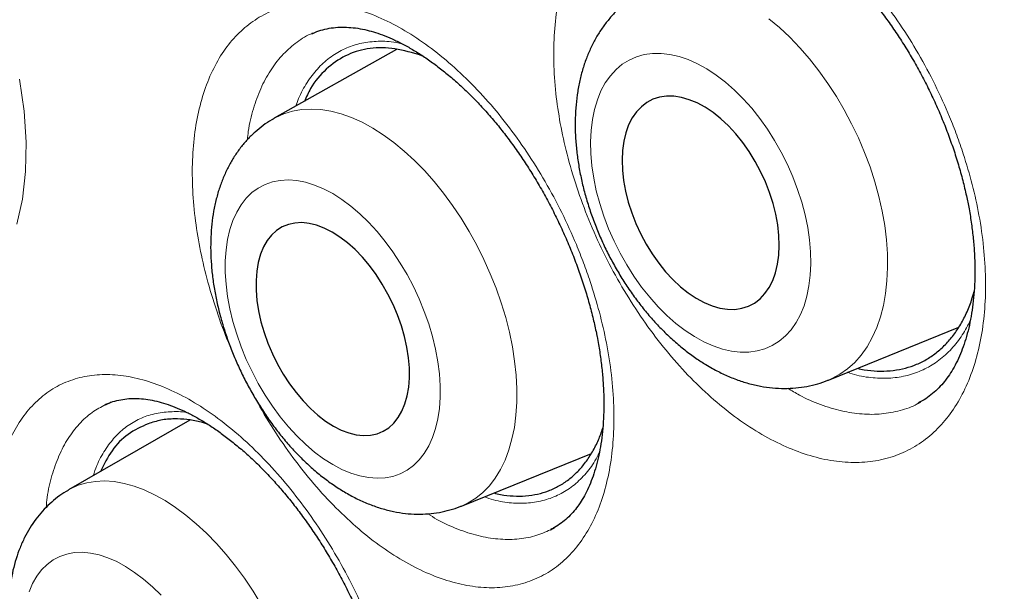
# Model space of a CAD drawing. Header units: millimetres. Extents: x 8 to 869, y 12 to 834.
# Tile 166 of 216: x 667.53 to 672.82, y 429.51 to 432.58. Entities that reach past the tile are written whole.
import ezdxf

# ---------------------------------------------------------------- set-up
doc = ezdxf.new("R2010")
doc.units = ezdxf.units.MM

msp = doc.modelspace()

# ---------------------------------------------------------------- linework, layer by layer
at = {"color": 7, "linetype": 'Continuous', "lineweight": 30}
for p, q in [((669.0991, 432.51), (669.0973, 432.5093)), ((669.1016, 432.5102), (669.0996, 432.5093)), ((669.5522, 432.4234), (668.8951, 432.0534)), ((669.6939, 432.3879), (669.6693, 432.3971)), ((671.874, 430.6456), (672.5744, 430.9306)), ((667.9893, 430.5142), (667.9875, 430.5131)), ((668.0185, 430.5257), (668.0123, 430.5232)), ((672.3536, 430.5201), (672.369, 430.5282)), ((672.354, 430.5189), (672.3565, 430.5205)), ((668.4403, 430.4303), (667.7894, 430.0542)), ((669.9004, 429.9674), (670.5993, 430.2509)), ((670.3795, 429.8403), (670.4008, 429.8518)), ((670.3802, 429.8397), (670.3822, 429.8405))]:
    msp.add_line(p, q, dxfattribs=at)
at = {"color": 252, "linetype": 'Continuous', "lineweight": 0}
msp.add_line((667.9946, 430.5173), (667.9893, 430.5142), dxfattribs=at)
at = {"color": 252, "linetype": 'Continuous', "lineweight": 0, "flags": 128}
for points in [[(671.5537, 432.5889), (671.6104, 432.5412), (671.6659, 432.4891), (671.7199, 432.4327), (671.7722, 432.3725), (671.8225, 432.3086), (671.8705, 432.2415), (671.9159, 432.1715), (671.9585, 432.099), (671.9981, 432.0243), (672.0345, 431.9479), (672.0675, 431.8702), (672.0968, 431.7915), (672.1224, 431.7124), (672.1442, 431.6332), (672.1619, 431.5543), (672.1755, 431.4762), (672.1849, 431.3993), (672.1901, 431.324), (672.191, 431.2507), (672.1877, 431.1798), (672.1801, 431.1117), (672.1684, 431.0467), (672.1525, 430.9851), (672.1325, 430.9274), (672.1086, 430.8738), (672.0809, 430.8246), (672.0495, 430.7801), (672.0146, 430.7405), (671.9764, 430.7059), (671.9351, 430.6767), (671.8909, 430.6529), (671.8738, 430.6455)], [(671.1531, 430.8793), (671.2033, 430.8514), (671.2535, 430.829), (671.3031, 430.8121), (671.3519, 430.8009), (671.3995, 430.7954), (671.4456, 430.7957), (671.4898, 430.8018), (671.5318, 430.8136), (671.5714, 430.8311), (671.6082, 430.8542), (671.6419, 430.8826), (671.6724, 430.9161), (671.6993, 430.9546), (671.7226, 430.9977), (671.742, 431.0452), (671.7574, 431.0966), (671.7687, 431.1517), (671.7758, 431.21), (671.7787, 431.2711), (671.7772, 431.3345), (671.7716, 431.3999), (671.7617, 431.4667), (671.7477, 431.5344), (671.7296, 431.6027), (671.7077, 431.6709), (671.6819, 431.7385), (671.6526, 431.8052), (671.62, 431.8704), (671.5842, 431.9336), (671.5456, 431.9944), (671.5044, 432.0524), (671.4609, 432.1071), (671.4154, 432.1581), (671.3683, 432.2051), (671.3198, 432.2478), (671.2704, 432.2858), (671.2204, 432.3188), (671.1702, 432.3466), (671.1201, 432.3691), (671.0704, 432.386), (671.0216, 432.3972), (670.974, 432.4027), (670.9279, 432.4024), (670.8837, 432.3963), (670.8417, 432.3844), (670.8021, 432.3669), (670.7654, 432.3439), (670.7316, 432.3155), (670.7012, 432.2819), (670.6742, 432.2435), (670.6509, 432.2003), (670.6315, 432.1529), (670.6161, 432.1014), (670.6048, 432.0464), (670.5977, 431.9881), (670.5949, 431.927), (670.5963, 431.8635), (670.6019, 431.7982), (670.6118, 431.7314), (670.6258, 431.6636), (670.6439, 431.5954), (670.6659, 431.5272), (670.6916, 431.4595), (670.7209, 431.3929), (670.7535, 431.3277), (670.7893, 431.2645), (670.8279, 431.2036), (670.8691, 431.1457), (670.9127, 431.091), (670.9581, 431.0399), (671.0053, 430.9929), (671.0537, 430.9503), (671.1031, 430.9123), (671.1531, 430.8793)], [(667.5119, 431.4831), (667.5419, 431.6191), (667.5583, 431.767), (667.5611, 431.9255), (667.5502, 432.0916), (667.5256, 432.2636)], [(668.8887, 432.0497), (668.9025, 432.0575), (668.9465, 432.0775), (668.993, 432.0918), (669.0418, 432.1004), (669.0926, 432.1033), (669.1451, 432.1004), (669.1991, 432.0917), (669.2543, 432.0774), (669.3103, 432.0573), (669.367, 432.0318), (669.4239, 432.0009), (669.4808, 431.9647), (669.5373, 431.9235), (669.5933, 431.8775), (669.6483, 431.8269), (669.7021, 431.772), (669.7543, 431.7131), (669.8048, 431.6505), (669.8533, 431.5846), (669.8994, 431.5156), (669.943, 431.444), (669.9837, 431.3702), (670.0215, 431.2944), (670.056, 431.2173), (670.0872, 431.139), (670.1148, 431.0602), (670.1386, 430.9811), (670.1587, 430.9023), (670.1748, 430.824), (670.1868, 430.7469), (670.1948, 430.6712), (670.1987, 430.5973), (670.1983, 430.5257), (670.1939, 430.4568), (670.1852, 430.3909), (670.1725, 430.3283), (670.1558, 430.2694), (670.1352, 430.2145), (670.1107, 430.164), (670.0826, 430.118), (670.0509, 430.0768), (670.0158, 430.0407), (669.9776, 430.0098), (669.9364, 429.9843), (669.9004, 429.9674)], [(669.7866, 430.5524), (669.7866, 430.6143), (669.7824, 430.6783), (669.7741, 430.7441), (669.7617, 430.8111), (669.7454, 430.879), (669.7252, 430.9471), (669.7012, 431.015), (669.6737, 431.0822), (669.6429, 431.1483), (669.609, 431.2127), (669.5721, 431.275), (669.5327, 431.3347), (669.4909, 431.3915), (669.4471, 431.4448), (669.4015, 431.4944), (669.3546, 431.5398), (669.3067, 431.5808), (669.258, 431.6169), (669.209, 431.6481), (669.16, 431.674), (669.1113, 431.6945), (669.0634, 431.7094), (669.0164, 431.7186), (668.9709, 431.722), (668.9271, 431.7197), (668.8854, 431.7116), (668.8459, 431.6978), (668.8091, 431.6783), (668.7752, 431.6535), (668.7444, 431.6233), (668.7169, 431.588), (668.693, 431.548), (668.6728, 431.5034), (668.6564, 431.4546), (668.6441, 431.4019), (668.6358, 431.3458), (668.6317, 431.2866), (668.6317, 431.2248), (668.6359, 431.1607), (668.6442, 431.0949), (668.6565, 431.0279), (668.6729, 430.9601), (668.6931, 430.8919), (668.7171, 430.824), (668.7445, 430.7568), (668.7754, 430.6907), (668.8093, 430.6263), (668.8462, 430.564), (668.8856, 430.5043), (668.9274, 430.4475), (668.9712, 430.3942), (669.0167, 430.3446), (669.0637, 430.2992), (669.1116, 430.2583), (669.1603, 430.2221), (669.2093, 430.1909), (669.2583, 430.165), (669.307, 430.1445), (669.3549, 430.1296), (669.4018, 430.1204), (669.4474, 430.117), (669.4912, 430.1193), (669.5329, 430.1274), (669.5724, 430.1413), (669.6092, 430.1607), (669.6431, 430.1856), (669.6739, 430.2157), (669.7014, 430.251), (669.7253, 430.291), (669.7455, 430.3356), (669.7618, 430.3844), (669.7742, 430.4371), (669.7825, 430.4932), (669.7866, 430.5524)], [(667.7829, 430.0504), (667.7994, 430.0598), (667.8418, 430.079), (667.8867, 430.0925), (667.9341, 430.1004), (667.9834, 430.1026), (668.0346, 430.099), (668.0874, 430.0897), (668.1414, 430.0747), (668.1964, 430.0542), (668.2521, 430.0281), (668.3081, 429.9968), (668.3643, 429.9602), (668.4202, 429.9187), (668.4756, 429.8724), (668.5302, 429.8216), (668.5838, 429.7665), (668.6359, 429.7076), (668.6864, 429.6449), (668.7349, 429.579), (668.7812, 429.5102), (668.8251, 429.4387)], [(668.2869, 429.4877), (668.2403, 429.5332), (668.1928, 429.5744), (668.1446, 429.6109), (668.0962, 429.6423), (668.048, 429.6686), (668.0002, 429.6896), (667.9532, 429.7049), (667.9073, 429.7147), (667.8629, 429.7187), (667.8203, 429.717), (667.7798, 429.7095), (667.7417, 429.6964), (667.7063, 429.6777), (667.6738, 429.6535), (667.6444, 429.6241), (667.6184, 429.5895), (667.596, 429.5502), (667.5772, 429.5064)]]:
    msp.add_lwpolyline(points, dxfattribs=at)
at = {"color": 7, "linetype": 'Continuous', "lineweight": 30, "flags": 128}
for points in [[(671.1627, 431.0854), (671.2055, 431.0622), (671.2481, 431.0444), (671.2901, 431.0323), (671.331, 431.0261), (671.3704, 431.0257), (671.408, 431.0312), (671.4432, 431.0426), (671.4759, 431.0596), (671.5055, 431.0822), (671.5319, 431.1101), (671.5548, 431.143), (671.5739, 431.1806), (671.589, 431.2224), (671.6, 431.2682), (671.6067, 431.3173), (671.6092, 431.3693), (671.6072, 431.4237), (671.601, 431.4799), (671.5906, 431.5373), (671.576, 431.5953), (671.5574, 431.6534), (671.5349, 431.7109), (671.509, 431.7673), (671.4797, 431.8219), (671.4474, 431.8743), (671.4124, 431.9238), (671.3751, 431.97), (671.3359, 432.0124), (671.2952, 432.0506), (671.2533, 432.0841), (671.2108, 432.1126), (671.168, 432.1359), (671.1254, 432.1536), (671.0834, 432.1657), (671.0425, 432.172), (671.0031, 432.1723), (670.9656, 432.1668), (670.9303, 432.1555), (670.8977, 432.1385), (670.868, 432.1159), (670.8416, 432.088), (670.8187, 432.0551), (670.7996, 432.0175), (670.7845, 431.9756), (670.7735, 431.9299), (670.7668, 431.8808), (670.7644, 431.8287), (670.7663, 431.7743), (670.7725, 431.7182), (670.783, 431.6608), (670.7976, 431.6027), (670.8162, 431.5446), (670.8386, 431.4871), (670.8646, 431.4308), (670.8938, 431.3761), (670.9261, 431.3238), (670.9611, 431.2742), (670.9984, 431.228), (671.0376, 431.1856), (671.0783, 431.1475), (671.1202, 431.114), (671.1627, 431.0854)], [(669.6212, 430.6576), (669.6209, 430.7104), (669.6163, 430.7654), (669.6075, 430.822), (669.5947, 430.8796), (669.5779, 430.9376), (669.5573, 430.9954), (669.5331, 431.0525), (669.5056, 431.1081), (669.4751, 431.1619), (669.4419, 431.2131), (669.4062, 431.2613), (669.3686, 431.3061), (669.3293, 431.3468), (669.2887, 431.3832), (669.2474, 431.4148), (669.2056, 431.4414), (669.1639, 431.4625), (669.1227, 431.4782), (669.0823, 431.488), (669.0433, 431.4921), (669.0059, 431.4902), (668.9707, 431.4825), (668.9379, 431.4691), (668.9078, 431.45), (668.8809, 431.4254), (668.8573, 431.3957), (668.8373, 431.3611), (668.8212, 431.3219), (668.809, 431.2786), (668.801, 431.2316), (668.7971, 431.1815), (668.7974, 431.1286), (668.802, 431.0736), (668.8108, 431.017), (668.8236, 430.9594), (668.8404, 430.9014), (668.861, 430.8436), (668.8852, 430.7866), (668.9126, 430.7309), (668.9432, 430.6772), (668.9764, 430.6259), (669.0121, 430.5777), (669.0497, 430.5329), (669.089, 430.4922), (669.1295, 430.4558), (669.1709, 430.4242), (669.2126, 430.3977), (669.2543, 430.3765), (669.2956, 430.3609), (669.3359, 430.351), (669.375, 430.3469), (669.4123, 430.3488), (669.4476, 430.3565), (669.4804, 430.3699), (669.5105, 430.389), (669.5374, 430.4136), (669.561, 430.4433), (669.581, 430.478), (669.5971, 430.5171), (669.6093, 430.5604), (669.6173, 430.6074), (669.6212, 430.6576)]]:
    msp.add_lwpolyline(points, dxfattribs=at)
at = {"color": 7, "linetype": 'Continuous', "lineweight": 30}
for points, knots in [([(668.2885, 441.1808), (668.2641, 441.1779), (668.1751, 441.1671), (668.0235, 441.1433), (667.8336, 441.1093), (667.6456, 441.0699), (667.4595, 441.0255), (667.2757, 440.9761), (667.0947, 440.9218), (666.9167, 440.8628), (666.7416, 440.7989), (666.5693, 440.7302), (666.3998, 440.6568), (666.233, 440.5785), (666.0691, 440.4955), (665.9078, 440.4077), (665.7492, 440.315), (665.5934, 440.2175), (665.4402, 440.1153), (665.2897, 440.0081), (665.142, 439.8963), (664.9973, 439.7798), (664.8557, 439.6587), (664.7168, 439.5328), (664.5808, 439.4021), (664.4477, 439.2667), (664.3177, 439.1267), (664.1908, 438.9822), (664.0672, 438.8333), (663.947, 438.6802), (663.8302, 438.5228), (663.7171, 438.3615), (663.6075, 438.1962), (663.5018, 438.0271), (663.3997, 437.8542), (663.3012, 437.6774), (663.2061, 437.4964), (663.1147, 437.3114), (663.027, 437.1227), (662.9431, 436.9306), (662.8631, 436.7352), (662.7867, 436.536), (662.714, 436.3328), (662.6447, 436.1254), (662.5793, 435.9144), (662.5175, 435.6997), (662.4596, 435.4814), (662.4055, 435.2601), (662.3554, 435.0358), (662.3093, 434.8084), (662.2669, 434.5772), (662.2283, 434.3423), (662.1935, 434.1042), (662.1627, 433.8629), (662.1358, 433.6189), (662.1129, 433.3723), (662.094, 433.1236), (662.079, 432.873), (662.0681, 432.6207), (662.0612, 432.3671), (662.0583, 432.1124), (662.0594, 431.8551), (662.0643, 431.595), (662.0733, 431.3316), (662.0861, 431.0663), (662.1029, 430.7992), (662.1237, 430.5302), (662.1484, 430.2593), (662.177, 429.9867), (662.2096, 429.7123), (662.2461, 429.436), (662.2866, 429.158), (662.331, 428.8781), (662.3794, 428.5965), (662.4316, 428.3135), (662.4876, 428.0299), (662.5472, 427.746), (662.6105, 427.4621), (662.6773, 427.178), (662.7478, 426.8936), (662.822, 426.6088), (662.8997, 426.3237), (662.9812, 426.0382), (663.0663, 425.7522), (663.155, 425.4658), (663.2474, 425.1789), (663.3436, 424.8914), (663.4434, 424.6033), (663.5468, 424.3151), (663.6539, 424.0266), (663.7644, 423.7382), (663.8785, 423.4496), (663.9961, 423.1612), (664.117, 422.8735), (664.2409, 422.5869), (664.368, 422.3013), (664.4982, 422.0165), (664.6317, 421.7325), (664.7682, 421.4495), (664.9078, 421.1677), (665.0504, 420.8868), (665.1961, 420.6071), (665.3447, 420.3288), (665.496, 420.0522), (665.6501, 419.7773), (665.8069, 419.5041), (665.9664, 419.2325), (666.1288, 418.9625), (666.2939, 418.6941), (666.4619, 418.4274), (666.6326, 418.1622), (666.8064, 417.8984), (666.9828, 417.6363), (667.1615, 417.3765), (667.3421, 417.1197), (667.5253, 416.8649), (667.711, 416.612), (667.8993, 416.3611), (668.0892, 416.1135), (668.2808, 415.8692), (668.474, 415.628), (668.6689, 415.39), (668.8656, 415.1551), (669.064, 414.9233), (669.2641, 414.6945), (669.4661, 414.4687), (669.6698, 414.2459), (669.8755, 414.0261), (670.0822, 413.81), (670.29, 413.5977), (670.4988, 413.3893), (670.7093, 413.184), (670.9213, 412.982), (671.1343, 412.7838), (671.3479, 412.5898), (671.5621, 412.4), (671.7772, 412.214), (671.9934, 412.0317), (672.2106, 411.8533), (672.4283, 411.6791), (672.6467, 411.5089), (672.8658, 411.3428), (673.0856, 411.1809), (673.3056, 411.0232), (673.5258, 410.8701), (673.746, 410.7216), (673.9662, 410.5777), (674.1864, 410.4383), (674.4065, 410.3039), (674.5662, 410.2085), (674.6525, 410.1594), (674.6656, 410.152)], [0, 0, 0, 0, 0.0025471, 0.009279, 0.0160212, 0.0227768, 0.0295476, 0.0363147, 0.0430447, 0.0497523, 0.0564408, 0.0631136, 0.0697741, 0.0764258, 0.0830722, 0.089717, 0.0963631, 0.1030136, 0.1096718, 0.1163416, 0.123028, 0.1296969, 0.1363751, 0.1430741, 0.1497908, 0.1565222, 0.1632653, 0.1700169, 0.1767738, 0.1835327, 0.1902898, 0.1970414, 0.2037846, 0.2105161, 0.2172331, 0.2239598, 0.230701, 0.2374483, 0.2441941, 0.2509304, 0.2576506, 0.264351, 0.2711195, 0.2778892, 0.2846665, 0.2914541, 0.2982549, 0.3050724, 0.3118346, 0.3186258, 0.3254426, 0.3322792, 0.3391299, 0.3459886, 0.3528496, 0.3597053, 0.3665496, 0.3733769, 0.3801816, 0.3869584, 0.393702, 0.4004083, 0.4072159, 0.4140203, 0.4208218, 0.4276221, 0.4344234, 0.4412268, 0.4480342, 0.4548476, 0.4616689, 0.4685, 0.475343, 0.4821996, 0.4890704, 0.49593, 0.5027591, 0.5095714, 0.51637, 0.5231581, 0.5299387, 0.5367149, 0.54349, 0.5502666, 0.5570471, 0.5638347, 0.5706325, 0.5774435, 0.5842755, 0.5910881, 0.597922, 0.6047692, 0.6116217, 0.6184693, 0.6253028, 0.632116, 0.6389479, 0.6457726, 0.6525934, 0.6594134, 0.6662353, 0.6730618, 0.6798854, 0.686697, 0.6935023, 0.7003044, 0.7071065, 0.713911, 0.7207245, 0.727532, 0.7343573, 0.7412048, 0.7480623, 0.7549153, 0.7617489, 0.768552, 0.7754391, 0.7823038, 0.7891492, 0.7959785, 0.8027948, 0.8096012, 0.8164009, 0.823197, 0.8299927, 0.8367905, 0.8435931, 0.8504035, 0.8572276, 0.8639919, 0.8707553, 0.8775421, 0.8843386, 0.8911288, 0.8978967, 0.9046331, 0.9113784, 0.9181398, 0.924892, 0.9316381, 0.9383812, 0.9451245, 0.9518705, 0.9586137, 0.9653397, 0.9720521, 0.9787543, 0.9854498, 0.9921419, 0.9988116, 1, 1, 1, 1]), ([(669.2909, 439.8342), (669.1789, 439.832), (668.9405, 439.8274), (668.5846, 439.7955), (668.222, 439.7441), (667.8749, 439.6735), (667.5428, 439.5857), (667.2258, 439.482), (666.9175, 439.3607), (666.6183, 439.222), (666.3228, 439.063), (666.032, 438.8825), (665.747, 438.6796), (665.4738, 438.458), (665.2129, 438.2181), (664.9645, 437.9601), (664.7336, 437.6897), (664.5194, 437.4084), (664.3215, 437.1176), (664.1359, 436.812), (663.9627, 436.4921), (663.7989, 436.1515), (663.6457, 435.7896), (663.5041, 435.4059), (663.3775, 435.0079), (663.2658, 434.5963), (663.1694, 434.1714), (663.0898, 433.7423), (663.0261, 433.3103), (662.9775, 432.8766), (662.9428, 432.4333), (662.9219, 431.9809), (662.9148, 431.5106), (662.9225, 431.0224), (662.946, 430.5163), (662.9851, 430.0025), (663.0397, 429.4818), (663.1098, 428.9547), (663.1937, 428.4322), (663.2903, 427.9152), (663.3984, 427.4048), (663.5198, 426.8913), (663.6545, 426.3752), (663.8051, 425.8468), (663.9726, 425.3066), (664.1575, 424.7552), (664.3564, 424.2038), (664.569, 423.6532), (664.795, 423.1042), (665.0296, 422.5678), (665.2717, 422.0447), (665.52, 421.5352), (665.7792, 421.0296), (666.0488, 420.5284), (666.3343, 420.0224), (666.636, 419.5124), (666.9542, 418.9996), (667.2826, 418.4946), (667.6208, 417.998), (667.9684, 417.5106), (668.318, 417.042), (668.6687, 416.5923), (669.0194, 416.1613), (669.3769, 415.7406), (669.7405, 415.3307), (670.1173, 414.924), (670.5073, 414.5219), (670.9103, 414.1258), (671.3183, 413.744), (671.7306, 413.3771), (672.1468, 413.0255), (672.5582, 412.696), (672.9641, 412.3882), (673.3639, 412.1013), (673.7651, 411.8295), (674.1674, 411.5732), (674.5782, 411.3279), (674.9971, 411.0949), (675.4237, 410.8758), (675.849, 410.6753), (676.2727, 410.4939), (676.6941, 410.3316), (677.1046, 410.1915), (677.504, 410.0724), (677.892, 409.9733), (678.276, 409.8918), (678.6556, 409.8282), (679.0378, 409.7815), (679.422, 409.7531), (679.807, 409.7443), (680.1851, 409.7557), (680.5556, 409.7874), (680.918, 409.8392), (681.2652, 409.9097), (681.5972, 409.9975), (681.9143, 410.1012), (682.2226, 410.2225), (682.5218, 410.3612), (682.8173, 410.5202), (683.1081, 410.7007), (683.3931, 410.9036), (683.6663, 411.1252), (683.9272, 411.3652), (684.1756, 411.623), (684.4063, 411.8937), (684.6141, 412.1645), (684.7377, 412.3503), (684.7961, 412.4382)], [0, 0, 0, 0, 0.00867, 0.018464, 0.028259, 0.038053, 0.047287, 0.056521, 0.065756, 0.07499, 0.084225, 0.094019, 0.103813, 0.113607, 0.123401, 0.133195, 0.142989, 0.152224, 0.161458, 0.170693, 0.179927, 0.189161, 0.198955, 0.20875, 0.218544, 0.228338, 0.238132, 0.247926, 0.25716, 0.266395, 0.275629, 0.284864, 0.294098, 0.303892, 0.313686, 0.32348, 0.333274, 0.343068, 0.352862, 0.362097, 0.371331, 0.380566, 0.3898, 0.399035, 0.408829, 0.418623, 0.428417, 0.438211, 0.448005, 0.457799, 0.467033, 0.476268, 0.485502, 0.494737, 0.503971, 0.513765, 0.523559, 0.533353, 0.543147, 0.552942, 0.562736, 0.57197, 0.581204, 0.590439, 0.599673, 0.608908, 0.618702, 0.628496, 0.63829, 0.648084, 0.657878, 0.667672, 0.676907, 0.686141, 0.695376, 0.70461, 0.713844, 0.723639, 0.733433, 0.743227, 0.753021, 0.762815, 0.772609, 0.781843, 0.791078, 0.800312, 0.809547, 0.818781, 0.828575, 0.838369, 0.848163, 0.857957, 0.867751, 0.877545, 0.88678, 0.896014, 0.905249, 0.914483, 0.923718, 0.933512, 0.943306, 0.9531, 0.962894, 0.972688, 0.982482, 0.991716, 1, 1, 1, 1]), ([(668.9818, 439.825), (668.996, 439.8259), (669.0715, 439.8306), (669.2102, 439.8343), (669.3979, 439.8358), (669.5876, 439.8319), (669.7789, 439.8231), (669.9718, 439.8093), (670.1663, 439.7906), (670.3622, 439.7668), (670.5596, 439.7381), (670.7583, 439.7045), (670.9583, 439.6659), (671.1596, 439.6224), (671.362, 439.574), (671.5655, 439.5206), (671.7701, 439.4624), (671.9757, 439.3993), (672.1822, 439.3314), (672.3895, 439.2586), (672.5976, 439.181), (672.8064, 439.0987), (673.0158, 439.0115), (673.2258, 438.9197), (673.4363, 438.8231), (673.6472, 438.7219), (673.8585, 438.616), (674.0701, 438.5056), (674.2818, 438.3905), (674.4938, 438.2709), (674.7058, 438.1468), (674.9178, 438.0183), (675.1297, 437.8853), (675.3415, 437.7479), (675.553, 437.6063), (675.7643, 437.4603), (675.9752, 437.3101), (676.1857, 437.1557), (676.3957, 436.9972), (676.6051, 436.8345), (676.8138, 436.6679), (677.0219, 436.4972), (677.2291, 436.3227), (677.4355, 436.1443), (677.6409, 435.962), (677.8454, 435.7761), (678.0488, 435.5864), (678.251, 435.3931), (678.4521, 435.1963), (678.6518, 434.996), (678.8502, 434.7923), (679.0472, 434.5852), (679.2428, 434.3748), (679.4367, 434.1612), (679.6291, 433.9444), (679.8198, 433.7246), (680.0087, 433.5018), (680.1958, 433.2761), (680.3811, 433.0475), (680.5644, 432.8161), (680.7457, 432.5821), (680.925, 432.3454), (681.1021, 432.1062), (681.2771, 431.8646), (681.4498, 431.6206), (681.6203, 431.3743), (681.7883, 431.1258), (681.954, 430.8751), (682.1172, 430.6224), (682.2779, 430.3678), (682.436, 430.1113), (682.5914, 429.853), (682.7442, 429.593), (682.8943, 429.3315), (683.0415, 429.0683), (683.186, 428.8038), (683.3275, 428.5379), (683.4661, 428.2708), (683.6017, 428.0025), (683.7344, 427.7332), (683.8639, 427.4628), (683.9903, 427.1916), (684.1136, 426.9196), (684.2337, 426.6469), (684.3505, 426.3735), (684.4641, 426.0997), (684.5743, 425.8254), (684.6813, 425.5508), (684.7848, 425.2759), (684.8849, 425.0009), (684.9815, 424.7258), (685.0747, 424.4508), (685.1643, 424.1759), (685.2504, 423.9013), (685.333, 423.6269), (685.4119, 423.353), (685.4872, 423.0795), (685.5589, 422.8067), (685.6269, 422.5345), (685.6911, 422.2631), (685.7517, 421.9926), (685.8085, 421.7231), (685.8616, 421.4546), (685.9109, 421.1873), (685.9565, 420.9212), (685.9982, 420.6564), (686.0361, 420.393), (686.0702, 420.1312), (686.1005, 419.8709), (686.1269, 419.6123), (686.1495, 419.3555), (686.1682, 419.1005), (686.1831, 418.8475), (686.1941, 418.5965), (686.2012, 418.3476), (686.2045, 418.1009), (686.2039, 417.8565), (686.1995, 417.6145), (686.1912, 417.3749), (686.179, 417.1378), (686.163, 416.9033), (686.1432, 416.6715), (686.1195, 416.4424), (686.0921, 416.2162), (686.0608, 415.9928), (686.0257, 415.7725), (685.9869, 415.5552), (685.9443, 415.341), (685.8979, 415.13), (685.8478, 414.9222), (685.794, 414.7178), (685.7365, 414.5168), (685.6754, 414.3192), (685.6106, 414.1251), (685.5421, 413.9346), (685.4701, 413.7478), (685.3944, 413.5646), (685.3153, 413.3852), (685.2325, 413.2096), (685.1463, 413.0378), (685.0566, 412.87), (684.9633, 412.7062), (684.8759, 412.5606), (684.818, 412.4715), (684.7937, 412.434)], [0, 0, 0, 0, 0.001647, 0.008779, 0.015906, 0.02303, 0.030149, 0.037264, 0.044376, 0.051485, 0.058591, 0.065694, 0.072794, 0.079892, 0.086988, 0.094082, 0.101175, 0.108266, 0.115356, 0.122445, 0.129533, 0.136621, 0.143708, 0.150794, 0.157881, 0.164967, 0.172052, 0.179138, 0.186224, 0.19331, 0.200396, 0.207483, 0.214569, 0.221656, 0.228743, 0.235831, 0.242918, 0.250007, 0.257095, 0.264184, 0.271273, 0.278363, 0.285453, 0.292544, 0.299635, 0.306727, 0.313818, 0.320911, 0.328003, 0.335096, 0.34219, 0.349283, 0.356377, 0.363472, 0.370566, 0.377661, 0.384756, 0.391852, 0.398948, 0.406044, 0.41314, 0.420236, 0.427333, 0.43443, 0.441527, 0.448624, 0.455721, 0.462818, 0.469916, 0.477013, 0.484111, 0.491209, 0.498306, 0.505404, 0.512502, 0.519599, 0.526697, 0.533794, 0.540892, 0.547989, 0.555086, 0.562184, 0.56928, 0.576377, 0.583474, 0.59057, 0.597667, 0.604763, 0.611859, 0.618954, 0.626049, 0.633144, 0.640239, 0.647333, 0.654427, 0.661521, 0.668614, 0.675707, 0.6828, 0.689892, 0.696984, 0.704075, 0.711166, 0.718257, 0.725347, 0.732437, 0.739526, 0.746615, 0.753703, 0.760791, 0.767878, 0.774965, 0.782052, 0.789138, 0.796224, 0.80331, 0.810395, 0.81748, 0.824565, 0.83165, 0.838735, 0.84582, 0.852904, 0.859989, 0.867074, 0.87416, 0.881246, 0.888332, 0.895419, 0.902507, 0.909597, 0.916687, 0.923779, 0.930873, 0.937968, 0.945066, 0.952166, 0.959269, 0.966375, 0.973484, 0.980596, 0.987712, 0.994832, 1, 1, 1, 1]), ([(668.7987, 439.5826), (668.7794, 439.5804), (668.6989, 439.5713), (668.5592, 439.5501), (668.3797, 439.519), (668.2025, 439.4824), (668.0275, 439.441), (667.8548, 439.3945), (667.6845, 439.3431), (667.5166, 439.2867), (667.3512, 439.2253), (667.1883, 439.1591), (667.028, 439.088), (666.8703, 439.012), (666.7153, 438.9313), (666.5631, 438.8457), (666.4136, 438.7553), (666.267, 438.6602), (666.1232, 438.5604), (665.9823, 438.4559), (665.8444, 438.3468), (665.7095, 438.2331), (665.5777, 438.1148), (665.449, 437.9919), (665.3234, 437.8645), (665.201, 437.7327), (665.0818, 437.5965), (664.9659, 437.4559), (664.8533, 437.3109), (664.7441, 437.1617), (664.6382, 437.0082), (664.5358, 436.8505), (664.4369, 436.6887), (664.3414, 436.5228), (664.2495, 436.3529), (664.1612, 436.1791), (664.0765, 436.0013), (663.9955, 435.8197), (663.9181, 435.6343), (663.8445, 435.4452), (663.7745, 435.2525), (663.7084, 435.0562), (663.646, 434.8564), (663.5874, 434.6531), (663.5326, 434.4466), (663.4817, 434.2367), (663.4347, 434.0236), (663.3915, 433.8074), (663.3522, 433.5881), (663.3168, 433.3659), (663.2854, 433.1408), (663.2578, 432.9128), (663.2342, 432.6821), (663.2145, 432.4488), (663.1988, 432.2128), (663.187, 431.9744), (663.1791, 431.7336), (663.1752, 431.4904), (663.1753, 431.245), (663.1792, 430.9974), (663.1872, 430.7478), (663.199, 430.4962), (663.2148, 430.2426), (663.2345, 429.9873), (663.2582, 429.7302), (663.2857, 429.4714), (663.3171, 429.2111), (663.3524, 428.9494), (663.3916, 428.6863), (663.4346, 428.4218), (663.4815, 428.1562), (663.5322, 427.8895), (663.5866, 427.6217), (663.6449, 427.353), (663.7069, 427.0835), (663.7726, 426.8132), (663.8421, 426.5423), (663.9153, 426.2708), (663.9921, 425.9988), (664.0725, 425.7265), (664.1566, 425.4539), (664.2442, 425.181), (664.3354, 424.9081), (664.4301, 424.6351), (664.5283, 424.3623), (664.6299, 424.0896), (664.735, 423.8171), (664.8434, 423.5451), (664.9552, 423.2734), (665.0702, 423.0023), (665.1886, 422.7319), (665.3101, 422.4621), (665.4349, 422.1932), (665.5627, 421.9252), (665.6937, 421.6582), (665.8277, 421.3922), (665.9647, 421.1275), (666.1047, 420.864), (666.2476, 420.6018), (666.3934, 420.3411), (666.5419, 420.082), (666.6933, 419.8244), (666.8473, 419.5686), (667.004, 419.3146), (667.1633, 419.0624), (667.3252, 418.8122), (667.4895, 418.5641), (667.6563, 418.3181), (667.8255, 418.0743), (667.997, 417.8328), (668.1708, 417.5937), (668.3468, 417.357), (668.5249, 417.1229), (668.7052, 416.8915), (668.8874, 416.6627), (669.0717, 416.4367), (669.2578, 416.2136), (669.4458, 415.9934), (669.6356, 415.7762), (669.8271, 415.5621), (670.0202, 415.3512), (670.215, 415.1435), (670.4112, 414.9391), (670.609, 414.738), (670.8081, 414.5404), (671.0085, 414.3463), (671.2102, 414.1558), (671.4131, 413.9689), (671.6171, 413.7857), (671.8222, 413.6063), (672.0283, 413.4307), (672.2353, 413.259), (672.4431, 413.0912), (672.6517, 412.9274), (672.861, 412.7677), (673.071, 412.6121), (673.2815, 412.4607), (673.4926, 412.3135), (673.704, 412.1706), (673.9158, 412.0321), (674.1279, 411.8978), (674.3365, 411.7703), (674.4841, 411.6832), (674.5609, 411.6388), (674.5706, 411.6332)], [0, 0, 0, 0, 0.002231, 0.009321, 0.016407, 0.023487, 0.030564, 0.037636, 0.044704, 0.051768, 0.058829, 0.065887, 0.072943, 0.079996, 0.087048, 0.094099, 0.101149, 0.108199, 0.11525, 0.122302, 0.129356, 0.136411, 0.143469, 0.15053, 0.157595, 0.164663, 0.171735, 0.178812, 0.185892, 0.192978, 0.200067, 0.207161, 0.21426, 0.221363, 0.22847, 0.235581, 0.242695, 0.249814, 0.256935, 0.26406, 0.271188, 0.278318, 0.285451, 0.292586, 0.299723, 0.306861, 0.314001, 0.321142, 0.328285, 0.335428, 0.342572, 0.349717, 0.356862, 0.364007, 0.371153, 0.378299, 0.385445, 0.392591, 0.399737, 0.406882, 0.414028, 0.421173, 0.428318, 0.435462, 0.442606, 0.44975, 0.456894, 0.464037, 0.471179, 0.478322, 0.485463, 0.492605, 0.499746, 0.506886, 0.514026, 0.521166, 0.528305, 0.535444, 0.542583, 0.549721, 0.556859, 0.563996, 0.571133, 0.57827, 0.585407, 0.592543, 0.599679, 0.606815, 0.61395, 0.621086, 0.628221, 0.635356, 0.642491, 0.649626, 0.65676, 0.663895, 0.671029, 0.678164, 0.685298, 0.692432, 0.699566, 0.706701, 0.713835, 0.720969, 0.728103, 0.735238, 0.742372, 0.749507, 0.756642, 0.763776, 0.770911, 0.778047, 0.785182, 0.792317, 0.799453, 0.806589, 0.813726, 0.820862, 0.827999, 0.835136, 0.842274, 0.849411, 0.85655, 0.863688, 0.870827, 0.877966, 0.885106, 0.892246, 0.899387, 0.906528, 0.913669, 0.920811, 0.927953, 0.935096, 0.942239, 0.949383, 0.956527, 0.963672, 0.970817, 0.977962, 0.985108, 0.992254, 0.999024, 1, 1, 1, 1]), ([(671.062, 433.1829), (671.0709, 433.1871), (671.0941, 433.198), (671.1341, 433.2099), (671.1815, 433.2193), (671.2307, 433.2234), (671.2811, 433.2227), (671.3325, 433.2172), (671.385, 433.2071), (671.438, 433.1923), (671.4921, 433.1731), (671.5471, 433.1495), (671.6037, 433.1211), (671.6616, 433.088), (671.7203, 433.0502), (671.7796, 433.0079), (671.839, 432.9611), (671.8981, 432.9101), (671.9564, 432.8552), (672.0136, 432.7968), (672.0691, 432.7352), (672.1229, 432.6706), (672.1745, 432.6034), (672.2244, 432.5333), (672.2725, 432.4603), (672.319, 432.3842), (672.3633, 432.3056), (672.4053, 432.2248), (672.4448, 432.1422), (672.4814, 432.0583), (672.5149, 431.9736), (672.5452, 431.8886), (672.5722, 431.8038), (672.5955, 431.7195), (672.6145, 431.6404), (672.6243, 431.5898), (672.6288, 431.5666)], [0, 0, 0, 0, 0.021837, 0.056391, 0.090338, 0.123292, 0.15516, 0.186024, 0.216017, 0.245526, 0.273752, 0.302181, 0.33086, 0.359796, 0.388965, 0.41832, 0.447797, 0.477325, 0.506807, 0.536162, 0.565325, 0.594241, 0.622918, 0.651431, 0.680377, 0.70958, 0.739, 0.768589, 0.798292, 0.828049, 0.857787, 0.887443, 0.916963, 0.946305, 0.975436, 1, 1, 1, 1]), ([(670.864, 432.7288), (670.8495, 432.7203), (670.8185, 432.702), (670.7746, 432.6683), (670.7318, 432.6293), (670.6925, 432.5862), (670.6566, 432.539), (670.6244, 432.4881), (670.5959, 432.4333), (670.5712, 432.3749), (670.5507, 432.313), (670.5343, 432.2478), (670.5222, 432.1797), (670.5146, 432.109), (670.5115, 432.0362), (670.5129, 431.9619), (670.5187, 431.8864), (670.5288, 431.8102), (670.543, 431.7338), (670.5613, 431.6574), (670.5834, 431.5814), (670.6093, 431.5061), (670.6388, 431.4318), (670.6717, 431.3588), (670.708, 431.2873), (670.7474, 431.2177), (670.7899, 431.1502), (670.8353, 431.0852), (670.8834, 431.0228), (670.9342, 430.9635), (670.9875, 430.9074), (671.0432, 430.8549), (671.1012, 430.8064), (671.1584, 430.7639), (671.1969, 430.7395), (671.2148, 430.7282)], [0, 0, 0, 0, 0.023788, 0.05091, 0.078123, 0.10555, 0.133305, 0.161492, 0.190193, 0.219463, 0.249317, 0.279721, 0.310602, 0.341848, 0.37334, 0.40496, 0.436602, 0.468201, 0.499726, 0.531168, 0.562529, 0.593824, 0.62507, 0.656291, 0.687513, 0.718756, 0.750044, 0.781402, 0.812856, 0.844429, 0.87614, 0.908, 0.940007, 0.97214, 1, 1, 1, 1]), ([(669.0976, 432.5082), (669.1028, 432.5108), (669.1214, 432.52), (669.1556, 432.5306), (669.2001, 432.5401), (669.2465, 432.5442), (669.2942, 432.5436), (669.343, 432.5383), (669.3912, 432.5287), (669.4399, 432.515), (669.4896, 432.4974), (669.5421, 432.4747), (669.5965, 432.4474), (669.6523, 432.4154), (669.7093, 432.3786), (669.767, 432.3373), (669.825, 432.2914), (669.883, 432.2413), (669.9405, 432.1873), (669.9971, 432.1296), (670.0523, 432.0685), (670.1059, 432.0046), (670.1575, 431.9379), (670.2075, 431.8683), (670.2558, 431.7959), (670.3025, 431.7205), (670.3474, 431.6425), (670.3901, 431.5621), (670.4304, 431.4799), (670.468, 431.3963), (670.5028, 431.3117), (670.5345, 431.2267), (670.563, 431.1418), (670.5881, 431.0573), (670.6092, 430.9756), (670.6224, 430.9163), (670.6285, 430.8849), (670.6297, 430.879)], [0, 0, 0, 0, 0.014058, 0.049414, 0.084116, 0.117595, 0.14975, 0.18073, 0.210742, 0.237162, 0.265185, 0.293406, 0.321889, 0.350651, 0.379675, 0.408918, 0.438319, 0.467806, 0.497293, 0.526686, 0.555913, 0.584916, 0.613673, 0.642248, 0.671134, 0.700292, 0.729682, 0.759258, 0.788965, 0.818746, 0.848532, 0.878253, 0.907854, 0.937287, 0.966517, 0.993709, 1, 1, 1, 1]), ([(669.6693, 432.3971), (669.6209, 432.4103), (669.5254, 432.4365), (669.3931, 432.4321), (669.2739, 432.3949), (669.1719, 432.3209), (669.0976, 432.2373), (669.0673, 432.1681), (669.057, 432.1446)], [0, 0, 0, 0, 0.183825, 0.363034, 0.541253, 0.72206, 0.90523, 1, 1, 1, 1]), ([(668.8952, 432.0529), (668.8909, 432.0506), (668.8699, 432.0396), (668.8349, 432.0152), (668.7908, 431.9798), (668.7502, 431.9398), (668.7131, 431.8959), (668.6794, 431.8481), (668.6494, 431.7964), (668.6232, 431.741), (668.6008, 431.6819), (668.5825, 431.6194), (668.5684, 431.5535), (668.5587, 431.4848), (668.5534, 431.4137), (668.5526, 431.3405), (668.5561, 431.266), (668.564, 431.1905), (668.576, 431.1145), (668.592, 431.0384), (668.6119, 430.9623), (668.6355, 430.8868), (668.6627, 430.812), (668.6933, 430.7383), (668.7271, 430.6659), (668.7642, 430.5951), (668.8042, 430.5261), (668.8472, 430.4594), (668.8928, 430.3951), (668.9412, 430.3335), (668.992, 430.275), (669.0453, 430.2197), (669.1008, 430.168), (669.1585, 430.1202), (669.2182, 430.0767), (669.2797, 430.0379), (669.3426, 430.0043), (669.4065, 429.9761), (669.4709, 429.9537), (669.5352, 429.9374), (669.5989, 429.9272), (669.6616, 429.923), (669.7227, 429.9249), (669.782, 429.9323), (669.839, 429.9458), (669.8784, 429.9578), (669.8981, 429.9667), (669.9003, 429.9677)], [0, 0, 0, 0, 0.005301, 0.025631, 0.04597, 0.066421, 0.087083, 0.108049, 0.129405, 0.151215, 0.173518, 0.196312, 0.219557, 0.243169, 0.267043, 0.291069, 0.315145, 0.339192, 0.363174, 0.387077, 0.410899, 0.434651, 0.458348, 0.482007, 0.50565, 0.529298, 0.552969, 0.576683, 0.600462, 0.62433, 0.648305, 0.672406, 0.69664, 0.721008, 0.745489, 0.770034, 0.794535, 0.81887, 0.842904, 0.866508, 0.889592, 0.912116, 0.934093, 0.955574, 0.976637, 0.997373, 1, 1, 1, 1]), ([(672.6288, 431.5666), (672.6312, 431.5527), (672.6384, 431.5118), (672.6478, 431.4449), (672.6556, 431.3664), (672.66, 431.2895), (672.6609, 431.2143), (672.6584, 431.1414), (672.6525, 431.071), (672.6434, 431.0038), (672.6312, 430.94), (672.616, 430.8799), (672.5981, 430.824), (672.5777, 430.7724), (672.5549, 430.7252), (672.5301, 430.6826), (672.5034, 430.6448), (672.4741, 430.6102), (672.4418, 430.5787), (672.4059, 430.5509), (672.377, 430.5318), (672.3592, 430.5236), (672.3553, 430.5218)], [0, 0, 0, 0, 0.026812, 0.078408, 0.130177, 0.182211, 0.234462, 0.286864, 0.339344, 0.39181, 0.444177, 0.496389, 0.548416, 0.600271, 0.652024, 0.703791, 0.755735, 0.808141, 0.864306, 0.922555, 0.982851, 1, 1, 1, 1]), ([(672.0289, 430.7086), (672.0413, 430.7058), (672.0776, 430.6975), (672.1366, 430.6927), (672.2054, 430.694), (672.2712, 430.7044), (672.3334, 430.7231), (672.3916, 430.75), (672.4463, 430.7854), (672.4962, 430.8287), (672.541, 430.8794), (672.5806, 430.937), (672.6149, 431.0025), (672.6404, 431.064), (672.6519, 431.1057), (672.6561, 431.1209)], [0, 0, 0, 0, 0.042025, 0.123684, 0.20712, 0.291168, 0.372265, 0.454518, 0.537359, 0.621408, 0.702504, 0.784163, 0.867598, 0.951647, 1, 1, 1, 1]), ([(670.6297, 430.879), (670.6323, 430.865), (670.64, 430.8243), (670.6501, 430.7574), (670.659, 430.6792), (670.6645, 430.6025), (670.6666, 430.5277), (670.6654, 430.4551), (670.661, 430.3853), (670.6533, 430.3185), (670.6426, 430.2553), (670.6291, 430.1959), (670.6128, 430.1407), (670.5942, 430.0899), (670.5734, 430.0437), (670.5506, 430.0021), (670.5262, 429.9654), (670.4994, 429.932), (670.4698, 429.9017), (670.4369, 429.8748), (670.4076, 429.855), (670.3882, 429.8459), (670.3817, 429.8428)], [0, 0, 0, 0, 0.0265876, 0.077648, 0.1288703, 0.1803413, 0.2320089, 0.2838067, 0.3356572, 0.3874552, 0.4391198, 0.4905893, 0.5418291, 0.592846, 0.6437055, 0.6945418, 0.7454983, 0.79676, 0.8520076, 0.9095566, 0.9695495, 1, 1, 1, 1]), ([(671.2148, 430.7282), (671.2265, 430.7213), (671.2589, 430.7021), (671.3133, 430.6747), (671.378, 430.6477), (671.4431, 430.6266), (671.5081, 430.6115), (671.5725, 430.6024), (671.6358, 430.5992), (671.6976, 430.602), (671.7577, 430.6103), (671.8154, 430.6246), (671.854, 430.6366), (671.8727, 430.6452), (671.8736, 430.6456)], [0, 0, 0, 0, 0.056427, 0.156729, 0.256653, 0.355387, 0.452497, 0.547678, 0.640801, 0.73191, 0.821188, 0.908913, 0.995419, 1, 1, 1, 1]), ([(667.9881, 430.5123), (667.9947, 430.5156), (668.0137, 430.5251), (668.0478, 430.5355), (668.0901, 430.5439), (668.1343, 430.5471), (668.1798, 430.5457), (668.2266, 430.5397), (668.2747, 430.5293), (668.3234, 430.5146), (668.3735, 430.4955), (668.4249, 430.4722), (668.4782, 430.4442), (668.5331, 430.4114), (668.5892, 430.3741), (668.6462, 430.3321), (668.7036, 430.2857), (668.7612, 430.235), (668.8183, 430.1805), (668.8746, 430.1223), (668.9297, 430.0608), (668.9832, 429.9965), (669.035, 429.9295), (669.0851, 429.8598), (669.1336, 429.7873), (669.1806, 429.7119), (669.2258, 429.6338), (669.269, 429.5536), (669.3099, 429.4715), (669.3483, 429.3881), (669.3838, 429.3038), (669.4164, 429.2192), (669.4458, 429.1346), (669.4719, 429.0506), (669.4946, 428.9676), (669.5091, 428.906), (669.5162, 428.8722), (669.5176, 428.8654)], [0, 0, 0, 0, 0.018939, 0.054694, 0.089439, 0.122601, 0.154246, 0.184657, 0.214115, 0.242838, 0.270398, 0.298117, 0.326139, 0.354474, 0.3831, 0.41197, 0.441021, 0.470176, 0.499355, 0.528454, 0.557402, 0.586137, 0.61463, 0.642919, 0.671508, 0.700367, 0.729459, 0.758738, 0.78815, 0.817637, 0.847134, 0.876568, 0.905885, 0.935037, 0.963987, 0.992706, 1, 1, 1, 1]), ([(668.0029, 430.5194), (668.0004, 430.5184), (667.9959, 430.5167), (667.9916, 430.5143), (667.9897, 430.5133)], [0, 0, 0, 0, 0.545055, 1, 1, 1, 1]), ([(668.5367, 430.4084), (668.5223, 430.4128), (668.4845, 430.4246), (668.4249, 430.4342), (668.3552, 430.4379), (668.2849, 430.4317), (668.2399, 430.4176), (668.2172, 430.4105)], [0, 0, 0, 0, 0.123164, 0.325585, 0.529495, 0.763591, 1, 1, 1, 1]), ([(668.2172, 430.4105), (668.1803, 430.3936), (668.1073, 430.3603), (668.0201, 430.2729), (667.9803, 430.1925), (667.9609, 430.1533)], [0, 0, 0, 0, 0.344394, 0.68014, 1, 1, 1, 1]), ([(670.0741, 430.0379), (670.0866, 430.0348), (670.1223, 430.026), (670.1799, 430.0205), (670.2466, 430.0209), (670.3101, 430.0305), (670.3698, 430.0484), (670.4258, 430.0745), (670.4782, 430.1091), (670.5261, 430.1518), (670.5687, 430.2018), (670.606, 430.2588), (670.6372, 430.3197), (670.653, 430.3648), (670.6604, 430.3857)], [0, 0, 0, 0, 0.046353, 0.133072, 0.221677, 0.310934, 0.397055, 0.483774, 0.572379, 0.661635, 0.748371, 0.835106, 0.92308, 1, 1, 1, 1]), ([(667.7895, 430.0537), (667.7851, 430.0513), (667.7645, 430.0403), (667.7304, 430.0158), (667.6877, 429.9804), (667.6485, 429.9406), (667.6128, 429.8969), (667.5807, 429.8493), (667.5522, 429.798), (667.5275, 429.7429), (667.5067, 429.6842), (667.4899, 429.622), (667.4774, 429.5565), (667.4693, 429.488), (667.4656, 429.4172), (667.4664, 429.3444), (667.4715, 429.2702), (667.4809, 429.1951), (667.4943, 429.1196), (667.5116, 429.044), (667.5327, 428.9686), (667.5574, 428.8936), (667.5855, 428.8194), (667.617, 428.7463), (667.6515, 428.6744), (667.6892, 428.6042), (667.7296, 428.5358), (667.7729, 428.4695), (667.8187, 428.4056), (667.8671, 428.3444), (667.9179, 428.2862), (667.971, 428.2311), (668.0263, 428.1796), (668.0837, 428.132), (668.143, 428.0885), (668.2041, 428.0496), (668.2667, 428.0158), (668.3302, 427.9876), (668.3942, 427.9651), (668.4581, 427.9488), (668.5213, 427.9386), (668.5833, 427.9346), (668.6437, 427.9366), (668.7022, 427.9443), (668.7582, 427.9579), (668.7975, 427.9703), (668.8173, 427.9796), (668.8199, 427.9808)], [0, 0, 0, 0, 0.005341, 0.025438, 0.045542, 0.065762, 0.086207, 0.10698, 0.128177, 0.149875, 0.172121, 0.194916, 0.218215, 0.24192, 0.265907, 0.290045, 0.314212, 0.338327, 0.362354, 0.386282, 0.410113, 0.433861, 0.457543, 0.481182, 0.5048, 0.528421, 0.552065, 0.575753, 0.599511, 0.623365, 0.647337, 0.671449, 0.695715, 0.720141, 0.744711, 0.769382, 0.79404, 0.818542, 0.842727, 0.866442, 0.889576, 0.912084, 0.933984, 0.955338, 0.976234, 0.996774, 1, 1, 1, 1])]:
    msp.add_open_spline(points, degree=3, knots=knots, dxfattribs=at)
at = {"color": 252, "linetype": 'Continuous', "lineweight": 0}
for points, knots in [([(674.5794, 439.1685), (674.4339, 439.2507), (674.1431, 439.4152), (673.7062, 439.6395), (673.2693, 439.8473), (672.8328, 440.0365), (672.3985, 440.2069), (671.9659, 440.3586), (671.5354, 440.4911), (671.1108, 440.6034), (670.6936, 440.6954), (670.2842, 440.7674), (669.8799, 440.82), (669.4869, 440.8526), (669.1051, 440.8659), (668.7347, 440.8611), (668.3709, 440.8384), (668.017, 440.7983), (667.6733, 440.7414), (667.3352, 440.6672), (667.0003, 440.5744), (666.6694, 440.4623), (666.3476, 440.3322), (666.0358, 440.1846), (665.7344, 440.0194), (665.4435, 439.8369), (665.163, 439.6373), (664.8935, 439.421), (664.6351, 439.1883), (664.4026, 438.954), (664.1937, 438.7215), (664.0066, 438.4938), (663.8274, 438.2553), (663.6563, 438.0061), (663.4934, 437.7465), (663.3276, 437.4569), (663.1616, 437.1346), (662.9982, 436.7772), (662.8481, 436.4058), (662.712, 436.0215), (662.5898, 435.625), (662.4814, 435.2166), (662.3868, 434.7963), (662.3061, 434.365), (662.2394, 433.9232), (662.1864, 433.4687), (662.1475, 433.0016), (662.123, 432.5221), (662.1134, 432.0421), (662.1178, 431.5626), (662.1354, 431.0848), (662.1656, 430.6078), (662.2078, 430.1325), (662.2611, 429.6597), (662.3205, 429.2232), (662.3827, 428.8249), (662.4552, 428.4059), (662.5488, 427.9236), (662.6682, 427.3774), (662.7994, 426.8377), (662.9414, 426.3055), (663.0931, 425.7813), (663.2547, 425.2641), (663.4251, 424.7545), (663.6037, 424.253), (663.7765, 423.795), (663.9406, 423.3808), (664.1181, 422.95), (664.3297, 422.4601), (664.5794, 421.9126), (664.8361, 421.378), (665.0989, 420.8568), (665.3668, 420.3492), (665.6402, 419.854), (665.9183, 419.3714), (666.2004, 418.9016), (666.4655, 418.4772), (666.7113, 418.0971), (666.9716, 417.7059), (667.2746, 417.2665), (667.6229, 416.7821), (667.9792, 416.3067), (668.3382, 415.8472), (668.699, 415.4038), (669.0611, 414.9764), (669.4292, 414.5592), (669.7996, 414.1562), (670.1717, 413.7678), (670.5541, 413.3849), (670.9501, 413.0053), (671.3595, 412.6306), (671.7728, 412.2698), (672.1837, 411.9283), (672.5917, 411.6058), (672.9963, 411.3019), (673.4026, 411.0125), (673.8067, 410.7407), (674.208, 410.4852), (674.4735, 410.329), (674.6062, 410.2509)], [0, 0, 0, 0, 0.011117, 0.022235, 0.033435, 0.044643, 0.055851, 0.067051, 0.078343, 0.089635, 0.100676, 0.111723, 0.122771, 0.133811, 0.144405, 0.155005, 0.165605, 0.176198, 0.18652, 0.196842, 0.207602, 0.218368, 0.229133, 0.239893, 0.250599, 0.261312, 0.272025, 0.282732, 0.29342, 0.304108, 0.31292, 0.321733, 0.330545, 0.339389, 0.348235, 0.357078, 0.367883, 0.378693, 0.389504, 0.400309, 0.411061, 0.421819, 0.432577, 0.443329, 0.454062, 0.464795, 0.475711, 0.486629, 0.497545, 0.507879, 0.518215, 0.528549, 0.538402, 0.548258, 0.558111, 0.565422, 0.572733, 0.583701, 0.594673, 0.605641, 0.616025, 0.626411, 0.636795, 0.646697, 0.656602, 0.666504, 0.673851, 0.681198, 0.69214, 0.703085, 0.714027, 0.724383, 0.734742, 0.745098, 0.754971, 0.764847, 0.774721, 0.782047, 0.789372, 0.800219, 0.811071, 0.821924, 0.832771, 0.843168, 0.853571, 0.863974, 0.874371, 0.884497, 0.894624, 0.905477, 0.916337, 0.927197, 0.938051, 0.948463, 0.95888, 0.969297, 0.979709, 0.989854, 1, 1, 1, 1]), ([(672.5978, 431.863), (672.5865, 431.8962), (672.564, 431.9628), (672.515, 432.0871), (672.4481, 432.2348), (672.3585, 432.4016), (672.259, 432.5608), (672.1504, 432.7098), (672.0344, 432.8472), (671.9124, 432.9712), (671.7858, 433.0799), (671.6564, 433.1723), (671.5258, 433.2473), (671.3955, 433.3033), (671.2673, 433.3402), (671.1427, 433.3577), (671.0235, 433.3548), (670.9109, 433.3322), (670.8064, 433.2902), (670.7116, 433.2286), (670.6273, 433.1489), (670.5547, 433.0522), (670.495, 432.9389), (670.4486, 432.8112), (670.4161, 432.6706), (670.3983, 432.5185), (670.3949, 432.3571), (670.4059, 432.192), (670.4303, 432.0258), (670.4673, 431.8568), (670.5184, 431.6829), (670.5837, 431.5065), (670.661, 431.3335), (670.75, 431.1662), (670.8491, 431.0067), (670.957, 430.8567), (671.0726, 430.7186), (671.1943, 430.5938), (671.3205, 430.4838), (671.4498, 430.3905), (671.5805, 430.3146), (671.7108, 430.2569), (671.8392, 430.219), (671.964, 430.2004), (672.0838, 430.2016), (672.1968, 430.2232), (672.3017, 430.2642), (672.3974, 430.3241), (672.4822, 430.4029), (672.5555, 430.4987), (672.6163, 430.6106), (672.6634, 430.7376), (672.6967, 430.8776), (672.7158, 431.0288), (672.7199, 431.1897), (672.7096, 431.358), (672.6851, 431.5279), (672.6486, 431.697), (672.6147, 431.8076), (672.5978, 431.863)], [0, 0, 0, 0, 0.010099, 0.020198, 0.038076, 0.056012, 0.073891, 0.091769, 0.109705, 0.127584, 0.145462, 0.163398, 0.181277, 0.199156, 0.217091, 0.23497, 0.252849, 0.270784, 0.288663, 0.306542, 0.324477, 0.342356, 0.360235, 0.378171, 0.396049, 0.413928, 0.431864, 0.449742, 0.466498, 0.483254, 0.501133, 0.519069, 0.536948, 0.554826, 0.572762, 0.590641, 0.608519, 0.626455, 0.644334, 0.662212, 0.680148, 0.698027, 0.715906, 0.733841, 0.75172, 0.769599, 0.787534, 0.805413, 0.823292, 0.841227, 0.859106, 0.876985, 0.894921, 0.912799, 0.930678, 0.948614, 0.966492, 0.983246, 1, 1, 1, 1]), ([(670.5927, 431.1756), (670.5812, 431.2088), (670.5583, 431.2752), (670.509, 431.3994), (670.4418, 431.5469), (670.3525, 431.7139), (670.2536, 431.8732), (670.1461, 432.0225), (670.0316, 432.1604), (669.9116, 432.285), (669.7874, 432.3943), (669.6607, 432.4875), (669.5331, 432.5634), (669.4062, 432.6204), (669.2815, 432.6585), (669.1607, 432.6771), (669.0454, 432.6753), (668.9368, 432.6539), (668.8364, 432.6131), (668.7457, 432.5528), (668.6655, 432.4744), (668.5968, 432.3788), (668.5409, 432.2667), (668.4981, 432.1401), (668.4688, 432.0005), (668.4541, 431.8493), (668.4535, 431.6887), (668.4667, 431.5244), (668.4931, 431.3587), (668.5314, 431.1901), (668.5847, 431.0169), (668.6275, 430.8949), (668.6551, 430.8338), (668.6567, 430.8302)], [0, 0, 0, 0, 0.019414, 0.038828, 0.0731989, 0.1076795, 0.1420504, 0.1764214, 0.210902, 0.2452729, 0.2796439, 0.3141244, 0.3484954, 0.3828663, 0.4173469, 0.4517179, 0.4860888, 0.5205694, 0.5549403, 0.5893113, 0.6237918, 0.6581628, 0.6925338, 0.7270143, 0.7613853, 0.7957562, 0.8302368, 0.8646077, 0.8968204, 0.9290331, 0.9634041, 0.9978846, 1, 1, 1, 1]), ([(669.0973, 432.5093), (669.0946, 432.5084), (669.062, 432.4965), (669.0069, 432.4579), (668.9338, 432.3933), (668.8721, 432.311), (668.8206, 432.2152), (668.7814, 432.1055), (668.758, 432.0125), (668.7517, 431.9535), (668.7502, 431.9384)], [0, 0, 0, 0, 0.014109, 0.169888, 0.325171, 0.480455, 0.636234, 0.791517, 0.946801, 1, 1, 1, 1]), ([(669.0106, 432.1184), (669.0153, 432.1322), (669.0316, 432.1792), (669.0702, 432.2471), (669.1253, 432.3211), (669.1904, 432.3803), (669.2635, 432.4252), (669.3438, 432.4552), (669.4308, 432.4687), (669.51, 432.4691), (669.5613, 432.4587), (669.5805, 432.4548)], [0, 0, 0, 0, 0.05202, 0.177046, 0.301673, 0.426301, 0.551327, 0.675955, 0.800583, 0.925608, 1, 1, 1, 1]), ([(668.8048, 430.5264), (668.8091, 430.5182), (668.8428, 430.454), (668.9154, 430.3409), (669.0214, 430.1901), (669.1358, 430.0518), (669.2555, 429.9264), (669.3794, 429.8157), (669.506, 429.7216), (669.6336, 429.6448), (669.7606, 429.5861), (669.8855, 429.5471), (670.0065, 429.5274), (670.1224, 429.5274), (670.2313, 429.5478), (670.3322, 429.5876), (670.4238, 429.6463), (670.5046, 429.7238), (670.5739, 429.8185), (670.6309, 429.9292), (670.6744, 430.0551), (670.7044, 430.1941), (670.7204, 430.3444), (670.7217, 430.5045), (670.709, 430.672), (670.6825, 430.8413), (670.6445, 431.0099), (670.6099, 431.1203), (670.5927, 431.1756)], [0, 0, 0, 0, 0.005918, 0.045969, 0.085892, 0.125816, 0.165867, 0.20579, 0.245713, 0.285764, 0.325688, 0.365611, 0.405662, 0.445585, 0.485509, 0.52556, 0.565483, 0.605406, 0.645457, 0.685381, 0.725304, 0.765355, 0.805278, 0.845202, 0.885253, 0.925176, 0.962588, 1, 1, 1, 1]), ([(672.6357, 430.9666), (672.622, 430.9399), (672.5929, 430.883), (672.536, 430.8113), (672.4689, 430.7494), (672.393, 430.7027), (672.3099, 430.6709), (672.2205, 430.6542), (672.1256, 430.6545), (672.0436, 430.6652), (671.9928, 430.6816), (671.9758, 430.6871)], [0, 0, 0, 0, 0.105922, 0.225355, 0.34441, 0.463464, 0.582898, 0.701952, 0.821006, 0.94044, 1, 1, 1, 1]), ([(669.4755, 429.1587), (669.4638, 429.1917), (669.4405, 429.2577), (669.3904, 429.3814), (669.3226, 429.5286), (669.2328, 429.6954), (669.1338, 429.855), (669.0265, 430.005), (668.9126, 430.1437), (668.7935, 430.2697), (668.6704, 430.3806), (668.5453, 430.4757), (668.4194, 430.5537), (668.2945, 430.6131), (668.1722, 430.6538), (668.0538, 430.6752), (667.9411, 430.6764), (667.8354, 430.6581), (667.7378, 430.6204), (667.6501, 430.5632), (667.5729, 430.488), (667.5071, 430.3955), (667.4542, 430.2864), (667.4142, 430.1627), (667.3877, 430.0258), (667.3756, 429.8771), (667.3774, 429.7189), (667.3927, 429.5565), (667.4213, 429.3925), (667.4541, 429.2504), (667.4826, 429.1622), (667.4933, 429.1287)], [0, 0, 0, 0, 0.0204639, 0.0409278, 0.0771597, 0.1135071, 0.1497391, 0.185971, 0.2223185, 0.2585504, 0.2947823, 0.3311298, 0.3673617, 0.4035936, 0.4399411, 0.476173, 0.5124049, 0.5487524, 0.5849843, 0.6212162, 0.6575637, 0.6937956, 0.7300275, 0.766375, 0.8026069, 0.8388388, 0.8751863, 0.9114182, 0.945375, 0.9793318, 1, 1, 1, 1]), ([(671.6552, 430.601), (671.6757, 430.5885), (671.7345, 430.5529), (671.8315, 430.5114), (671.9445, 430.4767), (672.0544, 430.4601), (672.1602, 430.4601), (672.259, 430.48), (672.3239, 430.5002), (672.353, 430.5183), (672.354, 430.5189)], [0, 0, 0, 0, 0.0818938, 0.2338593, 0.3858249, 0.538275, 0.6902405, 0.842206, 0.9946561, 1, 1, 1, 1]), ([(667.9875, 430.5131), (667.9633, 430.5001), (667.9122, 430.4728), (667.845, 430.4111), (667.7851, 430.3328), (667.736, 430.24), (667.6988, 430.1334), (667.6764, 430.0396), (667.6708, 429.9783), (667.6692, 429.9603)], [0, 0, 0, 0, 0.142404, 0.30061, 0.458816, 0.617526, 0.775732, 0.933938, 1, 1, 1, 1]), ([(667.9221, 430.1309), (667.9282, 430.1493), (667.945, 430.2), (667.984, 430.2702), (668.0373, 430.3411), (668.1003, 430.3973), (668.1714, 430.4391), (668.2496, 430.4663), (668.3348, 430.4759), (668.3953, 430.4765), (668.428, 430.4695), (668.4293, 430.4692)], [0, 0, 0, 0, 0.074791, 0.206419, 0.337628, 0.468837, 0.600465, 0.731674, 0.862883, 0.994511, 1, 1, 1, 1]), ([(670.6419, 430.2548), (670.6343, 430.2396), (670.6122, 430.1948), (670.5646, 430.1341), (670.5008, 430.0731), (670.428, 430.0275), (670.3481, 429.9968), (670.2618, 429.9813), (670.17, 429.9826), (670.09, 429.9942), (670.04, 430.0113), (670.023, 430.0171)], [0, 0, 0, 0, 0.064053, 0.188836, 0.313221, 0.437607, 0.562389, 0.686774, 0.81116, 0.935942, 1, 1, 1, 1]), ([(669.72, 429.9258), (669.7364, 429.9155), (669.7901, 429.8818), (669.881, 429.8414), (669.9909, 429.8056), (670.0976, 429.7876), (670.1996, 429.7871), (670.295, 429.803), (670.3521, 429.8276), (670.3802, 429.8397)], [0, 0, 0, 0, 0.06868, 0.224769, 0.380858, 0.537444, 0.693533, 0.849621, 1, 1, 1, 1])]:
    msp.add_open_spline(points, degree=3, knots=knots, dxfattribs=at)

doc.saveas('drawing.dxf')
